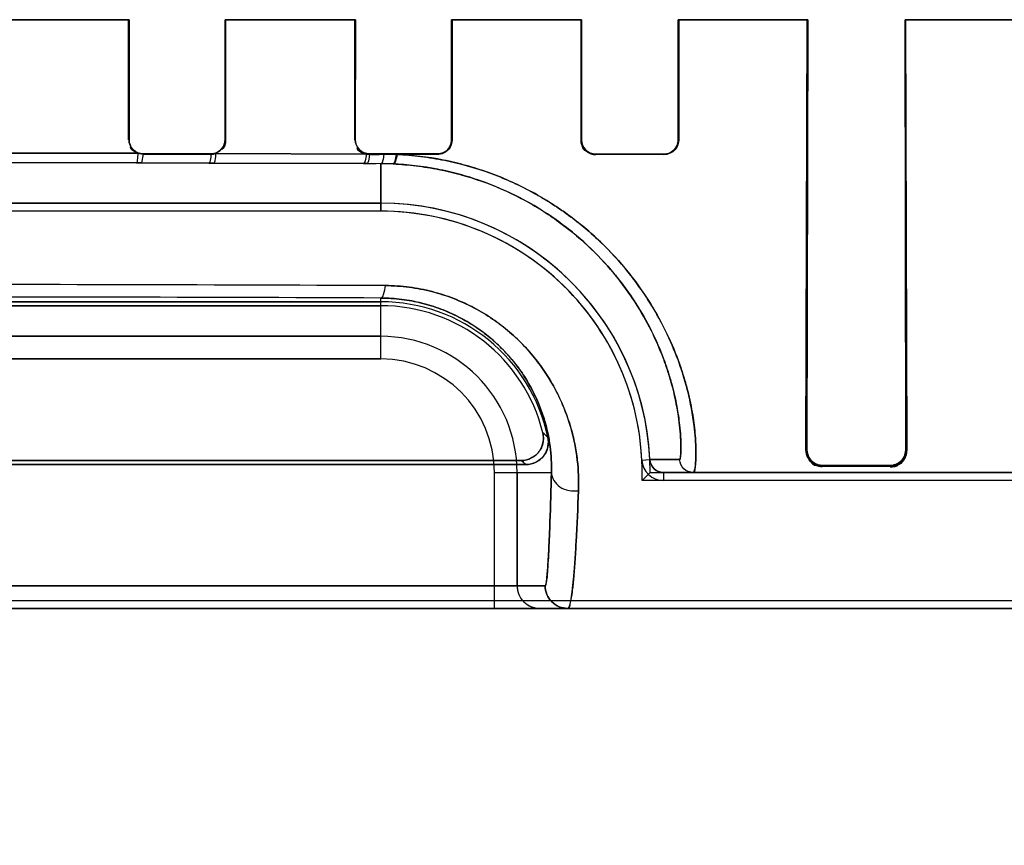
# Model space of a CAD drawing. Header units: millimetres. Extents: x 0 to 297, y 0 to 210.
# Tile 147 of 256: x 58.556 to 58.708, y 157.034 to 157.161. Entities that reach past the tile are written whole.
import ezdxf

# ---------------------------------------------------------------- set-up
doc = ezdxf.new("R2010")
doc.units = ezdxf.units.MM
doc.header["$LTSCALE"] = 16.335
doc.layers.get('0').update_dxf_attribs({"linetype": 'CONTINUOUS'})
for name, color, linetype in [('AXES_REF', 7, 'CONTINUOUS'), ('INTFCLR_1', 7, 'CONTINUOUS'), ('INTFCLR_72935', 7, 'CONTINUOUS')]:
    doc.layers.add(name, color=color, linetype=linetype)

msp = doc.modelspace()

# ---------------------------------------------------------------- linework, layer by layer
at = {"color": 7, "linetype": 'Continuous'}
for radius in [6.787079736, 6.7865, 6.743039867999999]:
    msp.add_circle((57.4637311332, 154.7114782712), radius, dxfattribs=at)
for radius, start, end in [(6.72, 278.2771290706, 261.7228709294), (6.874, 143.2753922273, 36.7246077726)]:
    msp.add_arc((57.4637311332, 154.7114782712), radius, start, end, dxfattribs=at)
at = {"layer": 'AXES_REF', "color": 9, "linetype": 'Continuous'}
for radius in [6.191158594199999, 4.150003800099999]:
    msp.add_circle((57.4637311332, 154.7114782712), radius, dxfattribs=at)
at = {"layer": 'INTFCLR_1', "color": 9, "linetype": 'Continuous'}
for p, q in [((58.573018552, 157.1614668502), (58.55282855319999, 157.1614668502)), ((58.6079946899, 157.1614668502), (58.5878467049, 157.1614668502)), ((58.6429634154, 157.1614668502), (58.622870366, 157.1614668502)), ((58.67791982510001, 157.1614668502), (58.6579076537, 157.1614668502)), ((58.7128632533, 157.1614668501), (58.6929616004, 157.1614668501)), ((58.57293270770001, 157.1429135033), (58.5730086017, 157.1429135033)), ((58.5878522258, 157.1429135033), (58.5879286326, 157.1429135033)), ((58.6079113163, 157.1429135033), (58.6079884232, 157.1429135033)), ((58.6228774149, 157.1429135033), (58.6229554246, 157.1429135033)), ((58.6428772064, 157.1429135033), (58.6429563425, 157.1429135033)), ((58.6579149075, 157.1429135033), (58.6579954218, 157.1429135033)), ((58.5515624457, 157.1408569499), (58.5743684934, 157.1408170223)), ((58.5751768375, 157.140666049), (58.5749217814, 157.1393351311)), ((58.57517683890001, 157.140742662), (58.57517683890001, 157.140666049)), ((58.58567683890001, 157.140660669), (58.58567683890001, 157.1407375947)), ((58.58641651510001, 157.1407852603), (58.6096655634, 157.1407026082)), ((58.6101768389, 157.1407217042), (58.6101768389, 157.1406437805)), ((58.6206768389, 157.1406346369), (58.6206768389, 157.1407131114)), ((58.64517683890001, 157.1406887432), (58.64517683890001, 157.1406086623)), ((58.65567683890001, 157.1405954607), (58.65567683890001, 157.1406763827)), ((58.5741110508, 157.1393368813), (58.5514314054, 157.1393756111)), ((58.5749217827, 157.1393351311), (58.5741110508, 157.1393368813)), ((58.5853637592, 157.1393082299), (58.5749217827, 157.1393351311)), ((58.5860923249, 157.1393060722), (58.5853637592, 157.1393082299)), ((58.6092126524, 157.1392258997), (58.5860923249, 157.1393060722)), ((58.6097253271, 157.1392238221), (58.6092126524, 157.1392258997)), ((58.6119268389, 157.1392146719), (58.6104595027, 157.1392207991)), ((58.6119268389, 157.1392146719), (58.6119268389, 157.1318706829)), ((58.6119268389, 157.1090288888), (58.6119268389, 157.1184490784)), ((58.4439268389, 157.1125283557), (58.6119268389, 157.1125283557)), ((58.6119268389, 157.1090288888), (58.4439268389, 157.1090288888)), ((58.6776519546, 157.0949683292), (58.6778086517, 157.0949683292)), ((58.6930712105, 157.0949683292), (58.69323288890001, 157.0949683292)), ((58.6522825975, 157.0934081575), (58.6535154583, 157.093467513)), ((58.6581245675, 157.0934771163), (58.6535154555, 157.0934675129)), ((58.6801768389, 157.0925860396), (58.6801768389, 157.0923966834)), ((58.6906768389, 157.09237415), (58.6906768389, 157.0925677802)), ((58.6294873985, 157.0704683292), (58.6294873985, 157.0914683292)), ((58.6294873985, 157.0914683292), (58.6382937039, 157.0914683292)), ((58.6329868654, 157.0914683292), (58.6329868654, 157.0739683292)), ((58.6556133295, 157.0914683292), (58.6556134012, 157.0902340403)), ((58.6556134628, 157.0914683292), (58.8230132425, 157.0914683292)), ((58.6373202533, 157.0739683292), (58.4185334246, 157.0739683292)), ((58.23284103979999, 157.0704683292), (58.823012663, 157.0704683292))]:
    msp.add_line(p, q, dxfattribs=at)
at = {"layer": 'INTFCLR_1', "color": 6, "linetype": 'Continuous'}
for p, q in [((58.5729327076, 157.1429135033), (58.5729415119, 157.1614683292)), ((58.5730086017, 157.1429135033), (58.5730153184, 157.1614683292)), ((58.5878454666, 157.1614683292), (58.5878522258, 157.1429135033)), ((58.58791976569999, 157.1614683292), (58.5879286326, 157.1429135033)), ((58.6079113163, 157.1429135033), (58.6079202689, 157.1614683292)), ((58.6079884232, 157.1429135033), (58.6079952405, 157.1614683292)), ((58.622870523, 157.1614683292), (58.6228774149, 157.1429135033)), ((58.6229463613, 157.1614683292), (58.6229554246, 157.1429135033)), ((58.6428772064, 157.1429135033), (58.642886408, 157.1614683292)), ((58.6429563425, 157.1429135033), (58.6429633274, 157.1614683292)), ((58.65790780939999, 157.1614683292), (58.6579149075, 157.1429135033)), ((58.6579860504, 157.1614683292), (58.6579954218, 157.1429135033)), ((58.6776519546, 157.0949683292), (58.6778388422, 157.1614683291)), ((58.6778086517, 157.0949683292), (58.6779186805, 157.1614683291)), ((58.6929584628, 157.1614683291), (58.6930712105, 157.0949683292)), ((58.6930402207, 157.1614683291), (58.6932328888, 157.0949683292)), ((58.5743684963, 157.1408170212), (58.5751768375, 157.140666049)), ((58.58567683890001, 157.1407375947), (58.57517683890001, 157.140742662)), ((58.57517683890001, 157.140666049), (58.58567683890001, 157.140660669)), ((58.6206768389, 157.1407131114), (58.6101768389, 157.1407217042)), ((58.6101768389, 157.1406437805), (58.6116533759, 157.1406425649)), ((58.6144140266, 157.1406402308), (58.612391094, 157.140641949)), ((58.6206768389, 157.1406346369), (58.6144140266, 157.1406402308)), ((58.65567683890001, 157.1406763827), (58.64517683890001, 157.1406887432)), ((58.65567683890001, 157.1405954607), (58.64517683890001, 157.1406086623)), ((58.4439268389, 157.1331049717), (58.6119268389, 157.1331049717)), ((58.6119268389, 157.1318706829), (58.4439268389, 157.1318706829)), ((58.6119268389, 157.1178706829), (58.4439268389, 157.1178706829)), ((58.4439268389, 157.1172582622), (58.6119268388, 157.1172582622)), ((58.6335830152, 157.0933150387), (58.4222706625, 157.0933150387)), ((58.42150273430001, 157.0927026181), (58.6343509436, 157.0927026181)), ((58.6906768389, 157.0925677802), (58.6801768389, 157.0925860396)), ((58.6906768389, 157.09237415), (58.6801768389, 157.0923966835)), ((58.8306768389, 157.0902340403), (58.6556133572, 157.0902340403)), ((58.2328404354, 157.0717026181), (58.8230132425, 157.0717026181))]:
    msp.add_line(p, q, dxfattribs=at)
at = {"layer": 'INTFCLR_1', "color": 7, "linetype": 'Continuous'}
msp.add_lwpolyline([(58.644290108, 157.1407874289), (58.6443846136, 157.1407502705), (58.6444807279, 157.1407172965), (58.6445782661, 157.1406885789), (58.6446772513, 157.1406641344), (58.64477728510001, 157.1406440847), (58.6448775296, 157.1406285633), (58.6449775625, 157.1406175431), (58.64507739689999, 157.1406109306), (58.64517683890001, 157.1406086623)], dxfattribs=at)
at = {"layer": 'INTFCLR_1', "color": 6, "linetype": 'Continuous'}
for centre, radius, start, end in [((58.58567548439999, 157.1429266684), 0.0022659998, 270.0342266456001, 289.0880179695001), ((58.6101795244, 157.1429182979), 0.002274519, 256.9403349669, 269.9323028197), ((58.6119268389, 157.0914683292), 0.0416366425, 2.7520509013, 89.99999997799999), ((58.6119268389, 157.0914683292), 0.0404023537, 2.7519874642, 90.000000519), ((58.6119268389, 157.0914683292), 0.0264023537, 11.888915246, 90.00000079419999), ((58.6119268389, 157.0914683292), 0.025789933, 13.8352360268, 90.00000023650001), ((58.65561320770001, 157.0935685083), 0.003334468, 182.756337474, 270.0025623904)]:
    msp.add_arc(centre, radius, start, end, dxfattribs=at)
at = {"layer": 'INTFCLR_1', "color": 9, "linetype": 'Continuous'}
for centre, radius, start, end in [((58.61171819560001, 157.0918700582), 0.0473450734, 87.41888879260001, 89.74750806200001), ((58.5280103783, 136.7036249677), 20.4169176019, 89.7625335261, 90.23793416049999), ((58.5279265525, 136.2185016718), 20.9001162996, 89.76972018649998, 90.23027824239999), ((58.6119268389, 157.0914683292), 0.0210600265, 1.31e-08, 89.99999999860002), ((58.6119268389, 157.0914683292), 0.0175605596, 359.9999999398, 89.99999975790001), ((58.5918259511, 157.0475770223), 0.0674070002, 47.0401800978, 47.9559479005), ((58.5979122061, 157.0477989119), 0.057828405, 50.9411473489, 51.914340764), ((58.63648660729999, 157.0739680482), 0.0034997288, 179.9954003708, 269.995498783)]:
    msp.add_arc(centre, radius, start, end, dxfattribs=at)
at = {"layer": 'INTFCLR_1', "color": 7, "linetype": 'Continuous'}
msp.add_arc((58.65561320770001, 157.0935685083), 0.0021001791, 182.7563531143, 270.0033250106, dxfattribs=at)
at = {"layer": 'INTFCLR_1', "color": 6, "linetype": 'Continuous'}
for points, knots in [([(58.57517683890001, 157.140742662), (58.5746275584, 157.1407429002), (58.5734752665, 157.1412014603), (58.5730081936, 157.1423557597), (58.5730086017, 157.1429135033)], [0, 0, 0, 0, 0.4961774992, 1, 1, 1, 1]), ([(58.5878522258, 157.1429135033), (58.5878525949, 157.1424124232), (58.5874504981, 157.1412654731), (58.586285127, 157.1407372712), (58.58567683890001, 157.1407375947)], [0, 0, 0, 0, 0.4516806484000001, 1, 1, 1, 1]), ([(58.6101768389, 157.1407217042), (58.6096189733, 157.1407221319), (58.6084553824, 157.1411892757), (58.6079880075, 157.1423538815), (58.6079884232, 157.1429135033)], [0, 0, 0, 0, 0.4992142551, 1, 1, 1, 1]), ([(58.6228774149, 157.1429135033), (58.6228777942, 157.1424085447), (58.6224730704, 157.1412488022), (58.621293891, 157.1407125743), (58.6206768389, 157.1407131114)], [0, 0, 0, 0, 0.4500479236, 1, 1, 1, 1]), ([(58.6229554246, 157.1429135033), (58.6229559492, 157.1423864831), (58.6225325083, 157.1411845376), (58.62131189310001, 157.1406340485), (58.6206768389, 157.1406346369)], [0, 0, 0, 0, 0.4535167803, 1, 1, 1, 1]), ([(58.64517683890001, 157.1406887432), (58.6446063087, 157.140689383), (58.6434249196, 157.141168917), (58.6429559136, 157.1423499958), (58.6429563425, 157.1429135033)], [0, 0, 0, 0, 0.50309643, 1, 1, 1, 1]), ([(58.6579149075, 157.1429135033), (58.6579153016, 157.1424040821), (58.6575081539, 157.1412255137), (58.6563082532, 157.1406756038), (58.65567683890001, 157.1406763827)], [0, 0, 0, 0, 0.4465333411, 1, 1, 1, 1]), ([(58.6579954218, 157.1429135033), (58.6579959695, 157.1423813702), (58.65756958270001, 157.1411592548), (58.6563268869, 157.1405946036), (58.65567683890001, 157.1405954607)], [0, 0, 0, 0, 0.4501281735, 1, 1, 1, 1]), ([(58.6369685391, 157.0976354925), (58.6371052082, 157.0970805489), (58.637098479, 157.0958865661), (58.63608643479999, 157.0939984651), (58.6345138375, 157.0933150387), (58.6335830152, 157.0933150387)], [0, 0, 0, 0, 0.2761837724, 0.5501894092, 1, 1, 1, 1]), ([(58.6343509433, 157.0927026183), (58.6349112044, 157.0927026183), (58.636049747, 157.092984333), (58.6376281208, 157.0943716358), (58.6379506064, 157.0960156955), (58.6377628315, 157.0969076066)], [0, 0, 0, 0, 0.2757367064, 0.5514165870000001, 1, 1, 1, 1]), ([(58.6801768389, 157.0925860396), (58.6797155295, 157.0925868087), (58.6784821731, 157.0929382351), (58.67780558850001, 157.0942231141), (58.6778086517, 157.0949683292)], [0, 0, 0, 0, 0.3823440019, 1, 1, 1, 1]), ([(58.6930712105, 157.0949683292), (58.69307323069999, 157.0944898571), (58.69271225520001, 157.0932393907), (58.6914175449, 157.0925664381), (58.6906768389, 157.0925677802)], [0, 0, 0, 0, 0.3924563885, 1, 1, 1, 1])]:
    msp.add_open_spline(points, degree=3, knots=knots, dxfattribs=at)
for points in [[(58.5879286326, 157.1429135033), (58.58792914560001, 157.1423865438), (58.5878726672, 157.1416056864), (58.5873748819, 157.1414327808)], [(58.5743684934, 157.1408170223), (58.5738997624, 157.14099819), (58.5732259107, 157.141298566), (58.5732263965, 157.1418010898)], [(58.6096655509, 157.140702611), (58.60911404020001, 157.1408307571), (58.60827492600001, 157.1411126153), (58.6082754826, 157.1416788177)]]:
    msp.add_open_spline(points, degree=3, dxfattribs=at)
at = {"layer": 'INTFCLR_1', "color": 7, "linetype": 'Continuous'}
for points, knots in [([(58.64517683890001, 157.1406086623), (58.6445890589, 157.1406090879), (58.6433670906, 157.1411026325), (58.6428742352, 157.1423266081), (58.6428772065, 157.1429135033)], [0, 0, 0, 0, 0.5003734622, 1, 1, 1, 1]), ([(58.6801768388, 157.0923966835), (58.6797215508, 157.0924000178), (58.6784021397, 157.0927400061), (58.6776586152, 157.0941318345), (58.6776519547, 157.0949683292)], [0, 0, 0, 0, 0.3524482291, 1, 1, 1, 1]), ([(58.6932328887, 157.0949683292), (58.69323455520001, 157.0945160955), (58.6929275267, 157.0931838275), (58.6915294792, 157.0923747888), (58.6906768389, 157.09237415)], [0, 0, 0, 0, 0.3465741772, 1, 1, 1, 1])]:
    msp.add_open_spline(points, degree=3, knots=knots, dxfattribs=at)
for points in [[(58.6428772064, 157.1429135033), (58.6428766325, 157.1423520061), (58.64297388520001, 157.1415620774), (58.6434917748, 157.1413451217)], [(58.6776519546, 157.0949683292), (58.6776449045, 157.0943996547), (58.6778507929, 157.0937994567), (58.6782045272, 157.0933541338)], [(58.6927827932, 157.0934842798), (58.69307517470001, 157.0939105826), (58.6932393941, 157.0944514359), (58.69323288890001, 157.0949683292)], [(58.6535154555, 157.0934675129), (58.65354042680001, 157.0929480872), (58.6537875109, 157.092407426), (58.65416387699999, 157.0920485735)], [(58.6782045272, 157.0933541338), (58.6784822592, 157.0930046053), (58.6788383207, 157.0925633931), (58.6792847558, 157.0925623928)], [(58.65416387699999, 157.0920485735), (58.6545405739, 157.0916894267), (58.65509299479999, 157.0914683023), (58.6556134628, 157.0914683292)], [(58.6906768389, 157.09237415), (58.6911422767, 157.0923731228), (58.69175668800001, 157.0923719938), (58.6920199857, 157.0927558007)]]:
    msp.add_open_spline(points, degree=3, dxfattribs=at)
at = {"layer": 'INTFCLR_1', "color": 9, "linetype": 'Continuous'}
for points, knots in [([(58.5743684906, 157.1408170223), (58.5743535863, 157.1404626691), (58.5742646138, 157.1400826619), (58.5742596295, 157.1393568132), (58.5741110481, 157.1393368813)], [0, 0, 0, 0, 0.7028960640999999, 1, 1, 1, 1]), ([(58.5856768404, 157.140660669), (58.58565602, 157.1403348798), (58.5855856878, 157.1399702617), (58.5855047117, 157.1393233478), (58.5853637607, 157.1393082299)], [0, 0, 0, 0, 0.6972332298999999, 1, 1, 1, 1]), ([(58.5864165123, 157.1407852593), (58.58639768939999, 157.140430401), (58.5863219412, 157.1400352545), (58.5862466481, 157.1393224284), (58.5860923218, 157.1393060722)], [0, 0, 0, 0, 0.6960312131, 1, 1, 1, 1]), ([(58.60966556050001, 157.1407026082), (58.609639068, 157.1403464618), (58.60957659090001, 157.1399128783), (58.6093801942, 157.1392384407), (58.6092126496, 157.1392258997)], [0, 0, 0, 0, 0.6800622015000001, 1, 1, 1, 1]), ([(58.610176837, 157.1406437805), (58.6101486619, 157.1403005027), (58.6100870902, 157.1398795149), (58.6098873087, 157.1392358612), (58.6097253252, 157.1392238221)], [0, 0, 0, 0, 0.6795377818, 1, 1, 1, 1]), ([(58.61239109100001, 157.140641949), (58.6123623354, 157.1402967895), (58.61230088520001, 157.1398700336), (58.6120910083, 157.1392265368), (58.611926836, 157.1392146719)], [0, 0, 0, 0, 0.6778576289, 1, 1, 1, 1]), ([(58.6144140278, 157.1406402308), (58.6143706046, 157.1402806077), (58.6142906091, 157.1398289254), (58.6140260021, 157.1391717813), (58.6138503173, 157.1391670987)], [0, 0, 0, 0, 0.6733216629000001, 1, 1, 1, 1]), ([(58.6144140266, 157.1406402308), (58.6156554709, 157.140582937), (58.61751221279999, 157.1404259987), (58.61996391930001, 157.1400754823), (58.6235395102, 157.1394243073), (58.6287182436, 157.1379716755), (58.6335972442, 157.1357940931), (58.6366526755, 157.134084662), (58.6386138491, 157.1328956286), (58.6418336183, 157.130703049), (58.64597655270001, 157.1272166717), (58.6492060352, 157.1236847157), (58.6511049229, 157.121245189), (58.6522692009, 157.1196491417), (58.6540831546, 157.1169151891), (58.6562124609, 157.1130183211), (58.6578347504, 157.1091076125), (58.6588060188, 157.1061370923), (58.6595347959, 157.1035028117), (58.66014918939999, 157.100541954), (58.6605197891, 157.0976107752), (58.6606476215, 157.095355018), (58.6606544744, 157.0937792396), (58.6605640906, 157.0925355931), (58.6604664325, 157.0919012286), (58.6603208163, 157.0914683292), (58.66022229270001, 157.0914683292)], [0, 0, 0, 0, 0.0498446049, 0.0746394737, 0.0993132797, 0.1955912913, 0.2894961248, 0.3127937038, 0.3359978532, 0.3814621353, 0.4689150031, 0.5524881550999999, 0.5728407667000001, 0.5928958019, 0.6317112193, 0.7043649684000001, 0.7706062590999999, 0.8012027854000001, 0.8296678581, 0.8802046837, 0.9222821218, 0.9481987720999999, 0.9704379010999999, 0.9863345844, 0.9960484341, 1, 1, 1, 1]), ([(58.613850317, 157.1391670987), (58.6150329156, 157.1391137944), (58.6168015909, 157.1389674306), (58.6191376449, 157.1386411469), (58.6225430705, 157.1380355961), (58.62747478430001, 157.1366866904), (58.6321297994, 157.1346609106), (58.6350479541, 157.133071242), (58.636918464, 157.1319656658), (58.6399890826, 157.1299295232), (58.6439462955, 157.1266920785), (58.6470426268, 157.1234065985), (58.6488665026, 157.1211372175), (58.64998491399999, 157.1196548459), (58.6517281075, 157.1171160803), (58.65378527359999, 157.1134968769), (58.6553664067, 157.1098609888), (58.6563267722, 157.1071004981), (58.65705257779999, 157.1046540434), (58.65768333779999, 157.1019041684), (58.658090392, 157.0991832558), (58.6582752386, 157.0970841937), (58.65832340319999, 157.0956322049), (58.6583228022, 157.0944551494), (58.6582373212, 157.0939163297), (58.6582053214, 157.0934787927), (58.6581245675, 157.0934771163)], [0, 0, 0, 0, 0.0504209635, 0.0754970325, 0.1004458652, 0.197721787, 0.2924277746, 0.3158897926, 0.3392433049, 0.3849533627, 0.4727051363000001, 0.5563436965, 0.5766777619, 0.5967015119, 0.6354229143, 0.7077782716, 0.7736233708, 0.8039860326, 0.8322212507, 0.8822937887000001, 0.9239265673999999, 0.9495388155, 0.9714827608, 0.9871143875, 0.9965597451, 1, 1, 1, 1]), ([(58.6119268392, 157.1184490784), (58.6121505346, 157.1184658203), (58.6124773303, 157.1193077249), (58.6125738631, 157.1198986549), (58.6126295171, 157.1203670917)], [0, 0, 0, 0, 0.3222760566, 1, 1, 1, 1]), ([(58.6126295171, 157.1203670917), (58.6138555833, 157.120363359), (58.6162791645, 157.1201997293), (58.6192467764, 157.1196309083), (58.6215314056, 157.118969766), (58.6237297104, 157.1181916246), (58.6263367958, 157.1169995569), (58.62876051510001, 157.1155371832), (58.6305598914, 157.1142339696), (58.6330383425, 157.1122207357), (58.6352207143, 157.109912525), (58.6370465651, 157.1074065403), (58.6381288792, 157.1057541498), (58.6397371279, 157.1028672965), (58.6410809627, 157.0994179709), (58.6419284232, 157.0959621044), (58.64244461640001, 157.092693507), (58.6425420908, 157.0902536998), (58.6424812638, 157.0886688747)], [0, 0, 0, 0, 0.0757701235, 0.1496594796, 0.1862621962, 0.2226712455, 0.2936997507, 0.3629920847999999, 0.39722475, 0.4309289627, 0.5602923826, 0.5917024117, 0.6225303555, 0.68230558, 0.7956725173, 0.8498771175, 0.9019871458, 1, 1, 1, 1]), ([(58.6119268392, 157.1184490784), (58.6130031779, 157.1184441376), (58.6151301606, 157.1183053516), (58.617736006, 157.1178178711), (58.61974409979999, 157.1172550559), (58.6216743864, 157.1165905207), (58.62396450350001, 157.1155751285), (58.62609713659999, 157.1143273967), (58.6276813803, 157.1132155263), (58.6298591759, 157.1115045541), (58.6320864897, 157.1092310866), (58.6341364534, 157.1063740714), (58.63577975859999, 157.1035424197), (58.6369803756, 157.1006078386), (58.6377471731, 157.0976655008), (58.6382254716, 157.0948894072), (58.6383308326, 157.0928152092), (58.6382937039, 157.0914683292)], [0, 0, 0, 0, 0.076896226, 0.1518456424, 0.1889421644, 0.2258100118, 0.2976201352, 0.367502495, 0.4019537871, 0.4358257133, 0.5653271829, 0.6273326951, 0.6867324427, 0.7989263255, 0.8524103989, 0.9037401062, 1, 1, 1, 1]), ([(58.66022229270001, 157.0914683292), (58.6597006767, 157.0914683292), (58.6586163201, 157.0918909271), (58.65814722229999, 157.0929559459), (58.6581245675, 157.0934771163)], [0, 0, 0, 0, 0.4999776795, 1, 1, 1, 1]), ([(58.6373202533, 157.0739683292), (58.63738136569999, 157.0739688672), (58.6374509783, 157.0742616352), (58.6375368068, 157.0746589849), (58.6376256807, 157.0754762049), (58.6377039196, 157.076380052), (58.6377738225, 157.0773933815), (58.6378615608, 157.0788653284), (58.6379658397, 157.0810407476), (58.6381335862, 157.0854002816), (58.6382317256, 157.0889349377), (58.6382937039, 157.0914683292)], [0, 0, 0, 0, 0.0104404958, 0.0374340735, 0.08179416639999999, 0.1438139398, 0.1951920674, 0.254608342, 0.395985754, 0.5670808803, 1, 1, 1, 1]), ([(58.6382937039, 157.0914683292), (58.6383042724, 157.0906187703), (58.6392178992, 157.0892613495), (58.6409789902, 157.088618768), (58.6420035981, 157.0885948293), (58.6424812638, 157.0886688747)], [0, 0, 0, 0, 0.4589550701, 0.7388900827, 1, 1, 1, 1]), ([(58.6424812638, 157.0886688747), (58.6423805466, 157.086033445), (58.642222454, 157.0823542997), (58.6419436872, 157.0778245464), (58.6417687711, 157.0755552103), (58.6416178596, 157.0740366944), (58.6414716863, 157.0726706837), (58.6412613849, 157.0717295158), (58.64106379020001, 157.070468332), (58.6408198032, 157.0704683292)], [0, 0, 0, 0, 0.4311383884, 0.6016290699, 0.7425888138, 0.8018894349, 0.853220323, 0.9601144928, 1, 1, 1, 1]), ([(58.6408198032, 157.0704683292), (58.6399269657, 157.0704683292), (58.6380667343, 157.0712151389), (58.6373202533, 157.0730754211), (58.6373202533, 157.0739683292)], [0, 0, 0, 0, 0.4999802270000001, 1, 1, 1, 1])]:
    msp.add_open_spline(points, degree=3, knots=knots, dxfattribs=at)
at = {"layer": 'INTFCLR_72935', "color": 9, "linetype": 'Continuous'}
for p, q in [((58.55282816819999, 157.1614668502), (58.5730177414, 157.1614668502)), ((58.5878480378, 157.1614668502), (58.6079947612, 157.1614668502)), ((58.6228701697, 157.1614668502), (58.6429633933, 157.1614668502)), ((58.6579077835, 157.1614668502), (58.6779189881, 157.1614668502)), ((58.6929607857, 157.1614668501), (58.7128635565, 157.1614668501)), ((58.5730086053, 157.1429183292), (58.57293271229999, 157.1429183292)), ((58.5879286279, 157.1429183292), (58.58785222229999, 157.1429183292)), ((58.60798842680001, 157.1429183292), (58.6079113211, 157.1429183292)), ((58.62295541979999, 157.1429183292), (58.6228774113, 157.1429183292)), ((58.6429563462, 157.1429183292), (58.6428772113, 157.1429183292)), ((58.65799541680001, 157.1429183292), (58.6579149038, 157.1429183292)), ((58.5743811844, 157.1408169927), (58.55155117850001, 157.1408569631)), ((58.5751768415, 157.1406708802), (58.57492153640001, 157.1393351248)), ((58.57517683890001, 157.1406708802), (58.57517683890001, 157.1407474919)), ((58.58567683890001, 157.1407424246), (58.58567683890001, 157.1406655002)), ((58.60968722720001, 157.1407025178), (58.5864025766, 157.1407853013)), ((58.6101768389, 157.1406486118), (58.6101768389, 157.1407265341)), ((58.6206768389, 157.1407179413), (58.6206768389, 157.1406394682)), ((58.64517683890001, 157.1406134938), (58.64517683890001, 157.1406935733)), ((58.65567683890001, 157.1406812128), (58.65567683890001, 157.1406002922)), ((58.5514202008, 157.139375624), (58.5741236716, 157.1393368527)), ((58.5741236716, 157.1393368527), (58.5749215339, 157.1393351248)), ((58.5749215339, 157.1393351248), (58.5853634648, 157.1393082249)), ((58.5853634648, 157.1393082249), (58.5860784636, 157.139306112)), ((58.5860784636, 157.139306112), (58.6092341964, 157.139225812)), ((58.6092341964, 157.139225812), (58.6097249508, 157.1392238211)), ((58.6097249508, 157.1392238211), (58.6111932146, 157.1392177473)), ((58.6119268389, 157.1318706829), (58.6119268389, 157.1392146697)), ((58.6119268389, 157.1090288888), (58.6119268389, 157.1184490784)), ((58.6119268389, 157.1125283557), (58.4439268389, 157.1125283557)), ((58.4439268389, 157.1090288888), (58.6119268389, 157.1090288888)), ((58.6778086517, 157.0949683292), (58.6776519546, 157.0949683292)), ((58.69323288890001, 157.0949683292), (58.6930712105, 157.0949683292)), ((58.6535154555, 157.0934675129), (58.6581245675, 157.0934771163)), ((58.6801768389, 157.0923966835), (58.6801768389, 157.0925860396)), ((58.6906768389, 157.0925677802), (58.6906768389, 157.09237415)), ((58.6294873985, 157.0704683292), (58.6294873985, 157.0914683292)), ((58.6294873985, 157.0914683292), (58.6382937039, 157.0914683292)), ((58.6329868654, 157.0739683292), (58.6329868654, 157.0914683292)), ((58.8230132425, 157.0914683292), (58.6556133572, 157.0914683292)), ((58.4185334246, 157.0739683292), (58.6373202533, 157.0739683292)), ((58.823012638, 157.0704683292), (58.23284101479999, 157.0704683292))]:
    msp.add_line(p, q, dxfattribs=at)
at = {"layer": 'INTFCLR_72935', "color": 6, "linetype": 'Continuous'}
for p, q in [((58.57293271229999, 157.1429183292), (58.5729415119, 157.1614683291)), ((58.5730153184, 157.1614683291), (58.5730086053, 157.1429183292)), ((58.58785222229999, 157.1429183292), (58.5878454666, 157.1614683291)), ((58.58791976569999, 157.1614683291), (58.5879286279, 157.1429183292)), ((58.6079113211, 157.1429183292), (58.6079202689, 157.1614683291)), ((58.6079952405, 157.1614683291), (58.60798842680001, 157.1429183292)), ((58.6228774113, 157.1429183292), (58.622870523, 157.1614683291)), ((58.6229463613, 157.1614683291), (58.62295541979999, 157.1429183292)), ((58.6428772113, 157.1429183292), (58.642886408, 157.1614683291)), ((58.6429633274, 157.1614683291), (58.6429563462, 157.1429183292)), ((58.6579149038, 157.1429183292), (58.65790780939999, 157.1614683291)), ((58.6579860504, 157.1614683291), (58.65799541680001, 157.1429183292)), ((58.6776519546, 157.0949683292), (58.6778388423, 157.1614683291)), ((58.6779186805, 157.1614683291), (58.6778086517, 157.0949683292)), ((58.6930712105, 157.0949683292), (58.6929584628, 157.1614683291)), ((58.6930402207, 157.1614683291), (58.69323288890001, 157.0949683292)), ((58.57517683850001, 157.1406708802), (58.57438118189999, 157.1408169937)), ((58.57517683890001, 157.1407474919), (58.58567683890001, 157.1407424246)), ((58.58567683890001, 157.1406655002), (58.57517683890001, 157.1406708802)), ((58.6101768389, 157.1407265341), (58.6206768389, 157.1407179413)), ((58.612391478, 157.14064678), (58.6109154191, 157.1406480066)), ((58.6143042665, 157.1406451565), (58.612391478, 157.14064678)), ((58.6206768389, 157.1406394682), (58.6143042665, 157.1406451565)), ((58.64517683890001, 157.1406935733), (58.65567683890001, 157.1406812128)), ((58.65567683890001, 157.1406002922), (58.64517683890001, 157.1406134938)), ((58.6119268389, 157.1331049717), (58.4439268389, 157.1331049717)), ((58.6119268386, 157.131870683), (58.4439268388, 157.131870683)), ((58.4439268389, 157.1178706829), (58.6119268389, 157.1178706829)), ((58.611926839, 157.1172582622), (58.4439268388, 157.1172582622)), ((58.42227066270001, 157.0933150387), (58.6335830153, 157.0933150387)), ((58.6343509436, 157.0927026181), (58.42150273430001, 157.0927026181)), ((58.6801768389, 157.0925860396), (58.6906768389, 157.0925677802)), ((58.6906768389, 157.09237415), (58.6801768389, 157.0923966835)), ((58.8306768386, 157.0902340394), (58.6523103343, 157.0902340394)), ((58.65356348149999, 157.0914683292), (58.6556133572, 157.0914683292)), ((58.2328404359, 157.0717026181), (58.82301324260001, 157.0717026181))]:
    msp.add_line(p, q, dxfattribs=at)
at = {"layer": 'INTFCLR_72935', "color": 7, "linetype": 'Continuous'}
msp.add_lwpolyline([(58.64517683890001, 157.1406134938), (58.645076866, 157.1406157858), (58.6449769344, 157.14062243), (58.644877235, 157.1406334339), (58.6447781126, 157.1406487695), (58.6446796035, 157.1406684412), (58.6445814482, 157.140692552), (58.6444837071, 157.1407211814), (58.6443867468, 157.1407543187), (58.6442907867, 157.1407919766)], dxfattribs=at)
at = {"layer": 'INTFCLR_72935', "color": 6, "linetype": 'Continuous'}
for centre, radius, start, end in [((58.5856756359, 157.1429308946), 0.0022653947, 270.0303931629, 288.7166286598), ((58.6101794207, 157.1429225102), 0.0022738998, 257.4991620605, 269.9349507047), ((58.6119268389, 157.0914683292), 0.0416366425, 0, 89.99999998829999), ((58.6119268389, 157.0914683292), 0.0404023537, 358.2493444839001, 90.000000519), ((58.6119268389, 157.0914683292), 0.0264023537, 11.888915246, 90.00000079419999), ((58.6119268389, 157.0914683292), 0.025789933, 13.8352360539, 89.9999998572), ((58.57214516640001, 157.1728773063), 0.1151362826, 314.1279715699, 315.0032858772)]:
    msp.add_arc(centre, radius, start, end, dxfattribs=at)
at = {"layer": 'INTFCLR_72935', "color": 9, "linetype": 'Continuous'}
for centre, radius, start, end in [((58.6117182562, 157.0918705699), 0.0473445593, 87.54559420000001, 89.74757388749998), ((58.5279271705, 136.6858168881), 20.4347265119, 89.76250644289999, 90.237495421), ((58.5279271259, 136.2189209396), 20.8996970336, 89.76971713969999, 90.23028443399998), ((58.6119268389, 157.0914683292), 0.0210600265, 0, 89.99999998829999), ((58.6119268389, 157.0914683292), 0.0175605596, 359.9999999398, 89.99999975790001), ((58.5918258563, 157.0475769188), 0.0674071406, 47.0401810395, 47.95594693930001), ((58.5979121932, 157.0477988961), 0.0578284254, 50.9411472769, 51.9143403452), ((58.6364866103, 157.0739680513), 0.0034997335, 179.9954499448, 269.9954491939)]:
    msp.add_arc(centre, radius, start, end, dxfattribs=at)
at = {"layer": 'INTFCLR_72935', "color": 6, "linetype": 'Continuous'}
for points, knots in [([(58.5730086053, 157.1429183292), (58.57300820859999, 157.1423761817), (58.5734570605, 157.1412246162), (58.5746119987, 157.1407477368), (58.57517683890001, 157.1407474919)], [0, 0, 0, 0, 0.4897502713, 1, 1, 1, 1]), ([(58.58567683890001, 157.1407424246), (58.5861786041, 157.1407421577), (58.5873256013, 157.1411453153), (58.58785266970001, 157.1423107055), (58.58785222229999, 157.1429183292)], [0, 0, 0, 0, 0.4522896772, 1, 1, 1, 1]), ([(58.60798842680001, 157.1429183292), (58.6079880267, 157.1423796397), (58.608431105, 157.141218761), (58.6095981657, 157.1407269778), (58.6101768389, 157.1407265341)], [0, 0, 0, 0, 0.4821079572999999, 1, 1, 1, 1]), ([(58.6206768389, 157.1407179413), (58.6211875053, 157.1407174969), (58.6223484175, 157.1411284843), (58.62287787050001, 157.1423068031), (58.6228774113, 157.1429183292)], [0, 0, 0, 0, 0.455061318, 1, 1, 1, 1]), ([(58.62295541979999, 157.1429183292), (58.6229559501, 157.1423853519), (58.622525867, 157.1411822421), (58.6213061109, 157.1406388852), (58.6206768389, 157.1406394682)], [0, 0, 0, 0, 0.4585740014, 1, 1, 1, 1]), ([(58.6429563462, 157.1429183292), (58.6429559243, 157.1423639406), (58.6434143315, 157.1411844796), (58.6445972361, 157.1406942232), (58.64517683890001, 157.1406935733)], [0, 0, 0, 0, 0.4888824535, 1, 1, 1, 1]), ([(58.65567683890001, 157.1406812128), (58.6562037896, 157.1406805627), (58.6573859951, 157.1411067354), (58.65791537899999, 157.1423039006), (58.6579149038, 157.1429183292)], [0, 0, 0, 0, 0.4616789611, 1, 1, 1, 1]), ([(58.65799541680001, 157.1429183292), (58.65799597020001, 157.1423805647), (58.65756333, 157.1411573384), (58.6563214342, 157.1405994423), (58.65567683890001, 157.1406002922)], [0, 0, 0, 0, 0.4548229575, 1, 1, 1, 1]), ([(58.6335830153, 157.0933150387), (58.6341545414, 157.0933150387), (58.63531227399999, 157.0936070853), (58.6369035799, 157.0950412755), (58.63719112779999, 157.0967316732), (58.63696853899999, 157.0976354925)], [0, 0, 0, 0, 0.2761842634, 0.5501881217, 1, 1, 1, 1]), ([(58.6377628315, 157.0969076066), (58.63787825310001, 157.096359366), (58.6378371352, 157.0951872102), (58.6368047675, 157.0933568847), (58.6352624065, 157.0927026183), (58.6343509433, 157.0927026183)], [0, 0, 0, 0, 0.2757356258, 0.5514165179, 1, 1, 1, 1]), ([(58.6776519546, 157.0949683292), (58.6776461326, 157.0944842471), (58.6779936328, 157.0931584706), (58.6793668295, 157.0923983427), (58.6801768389, 157.0923966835)], [0, 0, 0, 0, 0.37408743, 1, 1, 1, 1]), ([(58.6778086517, 157.0949683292), (58.6778066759, 157.0944876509), (58.6781705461, 157.0932479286), (58.6794495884, 157.0925872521), (58.6801768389, 157.0925860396)], [0, 0, 0, 0, 0.3979376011, 1, 1, 1, 1]), ([(58.6906768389, 157.0925677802), (58.6911777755, 157.0925668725), (58.6924323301, 157.09295459), (58.6930742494, 157.0942485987), (58.6930712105, 157.0949683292)], [0, 0, 0, 0, 0.4103775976, 1, 1, 1, 1]), ([(58.6556133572, 157.0914683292), (58.65509341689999, 157.0914683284), (58.6540122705, 157.0918878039), (58.6535404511, 157.0929475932), (58.6535154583, 157.093467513)], [0, 0, 0, 0, 0.4997213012, 1, 1, 1, 1])]:
    msp.add_open_spline(points, degree=3, knots=knots, dxfattribs=at)
for points in [[(58.5879286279, 157.1429183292), (58.5879291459, 157.1423861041), (58.58786762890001, 157.1415962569), (58.5873637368, 157.1414249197)], [(58.5743811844, 157.1408169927), (58.573919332, 157.1409922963), (58.5732463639, 157.1412767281), (58.5732468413, 157.1417707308)], [(58.60968722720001, 157.1407025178), (58.6091476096, 157.1408223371), (58.6083114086, 157.141076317), (58.6083119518, 157.1416290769)]]:
    msp.add_open_spline(points, degree=3, dxfattribs=at)
at = {"layer": 'INTFCLR_72935', "color": 7, "linetype": 'Continuous'}
for points, knots in [([(58.64287721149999, 157.1429183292), (58.642875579, 157.1423373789), (58.64335948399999, 157.1411147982), (58.6445831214, 157.1406132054), (58.6451768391, 157.1406134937)], [0, 0, 0, 0, 0.4945664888, 1, 1, 1, 1]), ([(58.690676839, 157.09237415), (58.69113807, 157.0923752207), (58.6924714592, 157.0927159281), (58.6932356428, 157.0941234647), (58.69323288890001, 157.0949683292)], [0, 0, 0, 0, 0.3531366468, 1, 1, 1, 1])]:
    msp.add_open_spline(points, degree=3, knots=knots, dxfattribs=at)
for points in [[(58.6442907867, 157.1407919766), (58.64375367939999, 157.1410167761), (58.6430550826, 157.1414449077), (58.6430556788, 157.1420271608)], [(58.69323288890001, 157.0949683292), (58.69323940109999, 157.0944509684), (58.69307485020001, 157.0939095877), (58.6927819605, 157.0934830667)], [(58.6927819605, 157.0934830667), (58.692515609, 157.0930952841), (58.6921638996, 157.0925836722), (58.6916934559, 157.0925847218)]]:
    msp.add_open_spline(points, degree=3, dxfattribs=at)
at = {"layer": 'INTFCLR_72935', "color": 9, "linetype": 'Continuous'}
for points, knots in [([(58.57438118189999, 157.1408169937), (58.5743662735, 157.1404626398), (58.5742773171, 157.1400826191), (58.574272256, 157.1393567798), (58.5741236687, 157.1393368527)], [0, 0, 0, 0, 0.7028894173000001, 1, 1, 1, 1]), ([(58.5856768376, 157.1406655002), (58.5856560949, 157.1403385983), (58.58558553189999, 157.1399728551), (58.5855049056, 157.1393233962), (58.5853634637, 157.1393082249)], [0, 0, 0, 0, 0.6972127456, 1, 1, 1, 1]), ([(58.5864025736, 157.1407853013), (58.5863837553, 157.1404304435), (58.5863079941, 157.1400353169), (58.58623277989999, 157.1393224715), (58.58607846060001, 157.139306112)], [0, 0, 0, 0, 0.696039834, 1, 1, 1, 1]), ([(58.6096872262, 157.140702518), (58.6096607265, 157.1403463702), (58.6095982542, 157.1399127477), (58.6094017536, 157.1392383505), (58.6092341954, 157.139225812)], [0, 0, 0, 0, 0.6800460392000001, 1, 1, 1, 1]), ([(58.6101768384, 157.1406486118), (58.6101487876, 157.1403042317), (58.6100871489, 157.1398820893), (58.6098874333, 157.1392358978), (58.6097249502, 157.1392238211)], [0, 0, 0, 0, 0.6795542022, 1, 1, 1, 1]), ([(58.612391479, 157.14064678), (58.6123628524, 157.140300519), (58.6123013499, 157.1398726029), (58.6120915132, 157.1392265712), (58.6119268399, 157.1392146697)], [0, 0, 0, 0, 0.6778765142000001, 1, 1, 1, 1]), ([(58.6143042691, 157.1406451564), (58.61426172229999, 157.140285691), (58.61418275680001, 157.1398347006), (58.6139211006, 157.1391768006), (58.6137457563, 157.1391716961)], [0, 0, 0, 0, 0.673574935, 1, 1, 1, 1]), ([(58.6602222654, 157.0914683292), (58.6603093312, 157.0914683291), (58.6604514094, 157.0918313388), (58.6605426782, 157.0923833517), (58.66063815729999, 157.0934360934), (58.6606665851, 157.0955556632), (58.6604001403, 157.0991953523), (58.6596754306, 157.1029971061), (58.6587960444, 157.1061736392), (58.6578189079, 157.1091473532), (58.6561907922, 157.113066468), (58.6542857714, 157.1165414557), (58.6527750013, 157.1188878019), (58.6516553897, 157.1205177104), (58.6494914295, 157.1233778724), (58.64665521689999, 157.1264690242), (58.6434554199, 157.1293390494), (58.6399175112, 157.1321053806), (58.6350245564, 157.1351688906), (58.6296669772, 157.1375400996), (58.6251228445, 157.1389802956), (58.6203943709, 157.1401004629), (58.6167487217, 157.1405382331), (58.6143042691, 157.1406451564)], [0, 0, 0, 0, 0.0034870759, 0.0118338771, 0.0253772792, 0.0441761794, 0.09763357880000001, 0.1705284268, 0.199009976, 0.2295822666, 0.2958545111, 0.3686650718, 0.3879269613, 0.4076152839, 0.4478486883, 0.5315001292, 0.5750924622, 0.6198989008, 0.7112457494, 0.8055047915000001, 0.853677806, 0.9020034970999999, 1, 1, 1, 1]), ([(58.6581245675, 157.0934771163), (58.6581949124, 157.0934785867), (58.6582355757, 157.0938492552), (58.6583093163, 157.0943153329), (58.65832488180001, 157.0953125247), (58.65828563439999, 157.0972686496), (58.6579389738, 157.100659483), (58.6571932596, 157.1041850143), (58.656315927, 157.107134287), (58.6553518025, 157.1098980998), (58.6537635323, 157.1135413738), (58.65192429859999, 157.1167679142), (58.650471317, 157.1189465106), (58.6493945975, 157.1204615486), (58.64731518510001, 157.1231222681), (58.644598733, 157.1259947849), (58.6415413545, 157.128660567), (58.6381593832, 157.1312334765), (58.6334869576, 157.134081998), (58.6283817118, 157.1362842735), (58.6240526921, 157.1376227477), (58.6195458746, 157.1386647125), (58.616074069, 157.1390719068), (58.6137457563, 157.1391716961)], [0, 0, 0, 0, 0.0029925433, 0.0110814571, 0.0243881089, 0.042920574, 0.0957680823, 0.1679692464, 0.1962192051, 0.2265576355, 0.2924336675, 0.3649468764, 0.3841511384, 0.4038022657, 0.4439860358, 0.5277052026, 0.5714183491, 0.6164089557, 0.7083173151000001, 0.8033837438, 0.8520378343, 0.9008820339, 1, 1, 1, 1]), ([(58.6119268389, 157.1184490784), (58.61215053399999, 157.1184658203), (58.6124773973, 157.1193080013), (58.6125740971, 157.1198990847), (58.6126297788, 157.120367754)], [0, 0, 0, 0, 0.3221674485, 1, 1, 1, 1]), ([(58.6424811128, 157.0886683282), (58.6425410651, 157.090248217), (58.64241276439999, 157.0935423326), (58.6415848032, 157.0976663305), (58.6406042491, 157.1005827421), (58.639899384, 157.1022928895), (58.6386669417, 157.1049327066), (58.6368156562, 157.1079116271), (58.63452328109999, 157.1106112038), (58.6330389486, 157.11210727), (58.6306069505, 157.1143116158), (58.6278306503, 157.1162077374), (58.6248089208, 157.1176990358), (58.62266252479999, 157.1186069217), (58.619848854, 157.1195126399), (58.6169141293, 157.1200802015), (58.6144910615, 157.1203206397), (58.61325342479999, 157.1203651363), (58.6126297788, 157.120367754)], [0, 0, 0, 0, 0.09771697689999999, 0.2028447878, 0.2587426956, 0.2876622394, 0.3171244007, 0.4387872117, 0.5027710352, 0.5357149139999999, 0.5689686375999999, 0.7056256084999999, 0.7412787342, 0.7772014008, 0.8495812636, 0.9235207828, 0.9614545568, 1, 1, 1, 1]), ([(58.6382937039, 157.0914683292), (58.6383307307, 157.0928108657), (58.6381892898, 157.0956136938), (58.63743322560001, 157.099117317), (58.6364197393, 157.1019799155), (58.63504977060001, 157.1049610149), (58.6331902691, 157.1078361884), (58.6311718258, 157.1101302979), (58.6298647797, 157.1114036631), (58.6277177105, 157.1132861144), (58.6252750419, 157.1149004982), (58.6226236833, 157.1161698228), (58.6207364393, 157.1169445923), (58.6182639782, 157.117717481), (58.615687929, 157.1182020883), (58.6135608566, 157.1184080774), (58.6124743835, 157.1184465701), (58.6119268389, 157.1184490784)], [0, 0, 0, 0, 0.0959609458, 0.1995959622, 0.2548451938, 0.312674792, 0.4337490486, 0.4976950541, 0.530695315, 0.5640593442, 0.7016998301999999, 0.7377255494, 0.7740596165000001, 0.8473828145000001, 0.9223835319, 0.9608774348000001, 1, 1, 1, 1]), ([(58.6602222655, 157.0914683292), (58.6597006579, 157.0914683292), (58.658616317, 157.0918909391), (58.65814722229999, 157.0929559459), (58.6581245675, 157.0934771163)], [0, 0, 0, 0, 0.4999736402, 1, 1, 1, 1]), ([(58.6382937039, 157.0914683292), (58.6382315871, 157.0889301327), (58.638132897, 157.0853870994), (58.6379801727, 157.0814056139), (58.6378949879, 157.0795735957), (58.63781955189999, 157.0780969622), (58.6377182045, 157.0766424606), (58.637621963, 157.075180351), (58.6374722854, 157.0745128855), (58.6374216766, 157.0739693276), (58.6373202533, 157.0739683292)], [0, 0, 0, 0, 0.433822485, 0.6057424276, 0.6805165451, 0.7475306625, 0.8573118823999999, 0.9353819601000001, 0.9826693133, 1, 1, 1, 1]), ([(58.6382937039, 157.0914683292), (58.6383042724, 157.0906187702), (58.6392179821, 157.0892614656), (58.64097884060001, 157.0886185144), (58.642003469, 157.0885942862), (58.6424811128, 157.0886683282)], [0, 0, 0, 0, 0.4589577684, 0.738900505, 1, 1, 1, 1]), ([(58.64081972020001, 157.0704683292), (58.6409427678, 157.0704683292), (58.6411489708, 157.0709746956), (58.64131906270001, 157.0717483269), (58.6415404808, 157.0732339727), (58.6416937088, 157.0747633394), (58.64182502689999, 157.076297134), (58.6419668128, 157.0782029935), (58.6422213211, 157.0823420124), (58.6423809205, 157.0860280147), (58.6424811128, 157.0886683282)], [0, 0, 0, 0, 0.0201013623, 0.0681912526, 0.146409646, 0.2559557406, 0.3227516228, 0.3972450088, 0.5683614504, 1, 1, 1, 1]), ([(58.6373202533, 157.0739683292), (58.6373202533, 157.0730754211), (58.6380667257, 157.0712151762), (58.6399269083, 157.0704683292), (58.64081972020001, 157.0704683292)], [0, 0, 0, 0, 0.5000269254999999, 1, 1, 1, 1])]:
    msp.add_open_spline(points, degree=3, knots=knots, dxfattribs=at)

doc.saveas('drawing.dxf')
